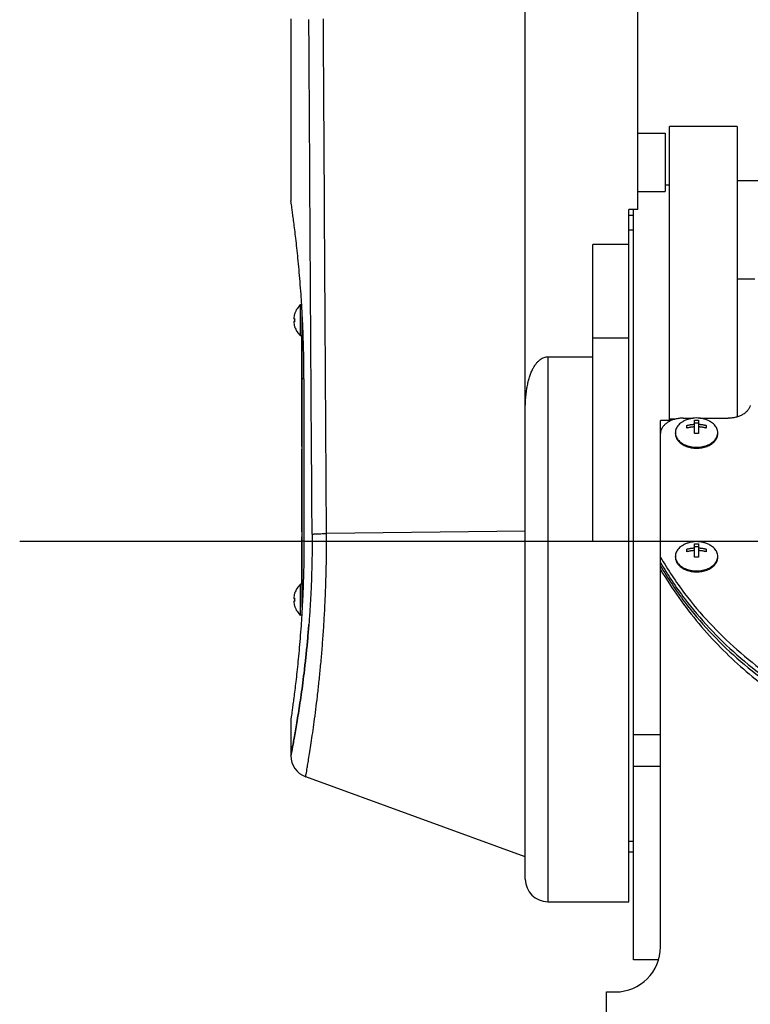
# Model space of a CAD drawing. Header units: millimetres. Extents: x 0 to 594, y 0 to 420.
# Tile 251 of 256: x 520 to 536, y 252 to 273. Entities that reach past the tile are written whole.
import ezdxf

# ---------------------------------------------------------------- set-up
doc = ezdxf.new("R2010")
doc.units = ezdxf.units.MM
doc.header["$LTSCALE"] = 32.67
doc.linetypes.add('CENTER', pattern=[0.6, 0.375, -0.075, 0.075, -0.075])
doc.layers.get('0').update_dxf_attribs({"linetype": 'CONTINUOUS'})
doc.layers.add('DEFAULT_1', color=7, linetype='CENTER')

msp = doc.modelspace()

# ---------------------------------------------------------------- linework, layer by layer
at = {"color": 7, "linetype": 'Continuous'}
for p, q in [((531.30321, 254.39461), (531.30321, 315.89461)), ((533.80321, 269.2513), (533.80321, 303.58891)), ((526.10321, 273.47816), (526.10321, 269.44461)), ((536.00321, 271.09461), (534.50321, 271.09461)), ((534.50321, 264.56991), (534.50321, 271.0946)), ((536.00321, 271.0946), (536.00321, 264.6519)), ((533.80321, 270.94816), (534.40321, 270.94816)), ((534.40321, 270.94816), (534.40321, 269.64817)), ((534.50321, 269.79461), (534.40321, 269.79461)), ((536.00321, 269.89461), (552.90321, 269.89461)), ((533.80321, 269.64816), (534.40321, 269.64816)), ((533.60321, 253.89461), (533.60321, 269.2513)), ((533.80321, 269.2513), (533.60321, 269.2513)), ((533.60321, 269.12949), (533.70321, 269.12949)), ((533.70321, 252.60346), (533.70321, 269.2513)), ((533.70321, 268.79461), (533.60321, 268.79461)), ((532.80321, 261.89461), (532.80321, 268.4772)), ((533.60321, 268.4772), (532.80321, 268.4772)), ((526.31895, 266.44961), (526.31895, 267.13961)), ((526.34283, 267.13961), (526.31895, 267.13961)), ((526.18666, 266.93961), (526.18763, 266.93961)), ((526.35321, 260.43069), (526.35321, 266.95853)), ((526.16505, 266.82361), (526.18763, 266.82361)), ((526.18763, 266.76561), (526.16505, 266.76561)), ((526.18763, 266.64961), (526.18666, 266.64961)), ((526.35321, 266.44961), (526.31895, 266.44961)), ((526.34321, 263.99465), (526.34321, 266.44961)), ((526.35321, 266.44443), (526.34321, 266.44443)), ((533.60321, 266.39461), (532.80321, 266.39461)), ((531.80321, 265.98445), (532.80321, 265.98445)), ((526.35321, 265.60115), (526.34321, 265.60115)), ((526.39371, 265.49461), (526.39371, 261.89461)), ((526.35321, 265.13798), (526.34321, 265.13798)), ((534.30321, 252.89461), (534.30321, 264.56991)), ((534.54052, 264.56991), (534.30321, 264.56991)), ((534.62993, 264.60054), (534.50321, 264.60054)), ((534.80321, 264.62194), (535.02683, 264.62194)), ((535.06021, 264.28382), (535.06021, 264.57874)), ((535.06021, 264.51744), (535.14621, 264.51744)), ((535.14621, 264.57874), (535.14621, 264.28382)), ((535.17886, 264.62194), (535.80321, 264.62194)), ((526.35321, 264.51615), (526.34321, 264.51615)), ((534.63321, 264.27901), (534.63321, 264.30001)), ((534.88821, 264.40179), (534.88821, 264.46077)), ((535.31821, 264.46077), (535.31821, 264.40179)), ((535.57321, 264.27901), (535.57321, 264.30001)), ((526.35321, 263.99465), (526.34321, 263.99465)), ((526.34321, 262.09844), (526.34321, 263.9371)), ((526.35321, 263.93703), (526.34321, 263.93703)), ((526.34321, 262.09839), (526.35321, 262.09839)), ((526.34321, 260.93961), (526.34321, 261.98994)), ((526.35321, 261.98987), (526.34321, 261.98987)), ((534.88821, 261.65835), (534.88821, 261.71734)), ((535.06021, 261.54038), (535.06021, 261.8353)), ((535.06021, 261.774), (535.14621, 261.774)), ((535.14621, 261.8353), (535.14621, 261.54038)), ((535.31821, 261.71734), (535.31821, 261.65835)), ((534.63321, 261.53558), (534.63321, 261.55657)), ((535.57321, 261.53558), (535.57321, 261.55657)), ((526.31895, 260.24961), (526.31895, 260.93961)), ((526.35321, 260.93961), (526.31895, 260.93961)), ((526.16505, 260.62361), (526.18763, 260.62361)), ((526.18666, 260.73961), (526.18763, 260.73961)), ((526.18763, 260.56561), (526.16505, 260.56561)), ((526.18763, 260.44961), (526.18666, 260.44961)), ((526.34283, 260.24961), (526.31895, 260.24961)), ((526.10321, 257.94461), (526.10321, 257.13736)), ((534.30321, 257.59621), (533.70321, 257.59621)), ((534.30321, 256.89772), (533.70321, 256.89772)), ((531.30321, 254.89461), (526.4322, 256.66751)), ((533.70321, 255.22972), (533.60321, 255.22972)), ((533.70321, 254.99461), (533.60321, 254.99461)), ((531.80321, 253.89461), (533.60321, 253.89461)), ((534.25896, 252.60346), (533.70321, 252.60346)), ((533.10321, 250.34461), (533.10321, 251.89461)), ((533.10321, 251.89461), (533.30321, 251.89461))]:
    msp.add_line(p, q, dxfattribs=at)
at = {"color": 9, "linetype": 'Continuous'}
for p, q in [((536.00321, 267.71648), (536.39497, 267.71648)), ((531.80321, 265.98445), (531.80321, 253.89461)), ((526.39371, 265.49461), (526.35321, 265.49461)), ((526.35321, 263.87511), (526.34321, 263.87511)), ((526.35321, 263.53027), (526.34321, 263.53027)), ((526.35321, 262.82787), (526.34321, 262.82787)), ((526.35321, 262.14032), (526.34321, 262.14032)), ((526.35321, 261.92794), (526.34321, 261.92794)), ((531.30321, 262.11336), (526.89345, 262.06322)), ((526.39371, 261.89461), (526.35321, 261.89461)), ((532.80321, 261.89461), (533.60321, 261.89461)), ((526.35321, 261.58311), (526.34321, 261.58311))]:
    msp.add_line(p, q, dxfattribs=at)
at = {"color": 7, "linetype": 'Continuous'}
for centre, radius, start, end in [((526.62321, 266.79461), 0.46, 131.409622, 161.626062), ((526.62321, 266.79461), 0.45908, 161.588126, 176.378264), ((526.62321, 266.79461), 0.45908, 183.621736, 198.411874), ((526.62321, 266.79461), 0.43655, 176.19103, 183.80897), ((526.62321, 266.79461), 0.46, 198.373938, 228.590378), ((526.62321, 260.59461), 0.46, 131.409622, 161.626062), ((526.62321, 260.59461), 0.45908, 161.588126, 176.378264), ((526.62321, 260.59461), 0.43655, 176.19103, 183.80897), ((526.62321, 260.59461), 0.45908, 183.621736, 198.411874), ((526.62321, 260.59461), 0.46, 198.373938, 228.590378), ((526.60321, 257.13736), 0.5, 180, 250), ((531.80321, 254.39461), 0.5, 180, 270), ((533.30321, 252.89461), 1, 270, 360)]:
    msp.add_arc(centre, radius, start, end, dxfattribs=at)
at = {"color": 9, "linetype": 'Continuous'}
for points, knots in [([(526.89345, 262.06322), (526.88541, 263.32904), (526.86956, 265.86338), (526.84644, 269.66896), (526.83147, 272.20872), (526.82409, 273.47995)], [0, 0, 0, 0, 3.79753799, 7.6031907, 11.41694409, 11.41694409, 11.41694409, 11.41694409]), ([(526.57316, 262.04852), (526.56497, 263.31435), (526.54882, 265.8487), (526.52526, 269.65428), (526.51001, 272.19404), (526.50249, 273.46527)], [0, 0, 0, 0, 3.79755495, 7.60321034, 11.41696623, 11.41696623, 11.41696623, 11.41696623]), ([(526.57316, 262.04852), (526.57392, 261.93167), (526.57371, 261.69742), (526.5682, 261.3461), (526.55754, 260.99578), (526.54191, 260.64904), (526.52164, 260.3082), (526.49714, 259.97524), (526.46894, 259.65195), (526.43763, 259.34024), (526.40394, 259.04216), (526.36866, 258.75977), (526.33261, 258.49503), (526.29667, 258.24982), (526.26172, 258.02589), (526.22863, 257.82488), (526.19815, 257.64795), (526.17115, 257.49693), (526.1479, 257.37082), (526.12995, 257.27562), (526.11521, 257.19899), (526.10915, 257.16771), (526.10173, 257.12976), (526.10915, 257.1677), (526.11521, 257.19898), (526.12995, 257.2756), (526.1479, 257.3708), (526.17115, 257.4969), (526.19814, 257.64791), (526.22862, 257.82485), (526.26171, 258.02585), (526.29666, 258.24978), (526.3326, 258.49498), (526.36865, 258.75971), (526.40394, 259.0421), (526.43763, 259.34018), (526.46893, 259.65189), (526.48955, 259.8883), (526.5, 260.02053), (526.50187, 260.04471)], [0, 0, 0, 0, 0.35055078, 0.70273876, 1.05405521, 1.40195131, 1.74397546, 2.07834763, 2.40350506, 2.71749132, 3.0181563, 3.30341306, 3.57124491, 3.8196876, 4.04687882, 4.25112135, 4.43095538, 4.58511374, 4.71251566, 4.81239654, 4.88417699, 4.92740697, 4.94183919, 4.95626569, 4.9994898, 5.07126446, 5.17113981, 5.29853611, 5.45268923, 5.63251881, 5.83675758, 6.06394472, 6.31238298, 6.58021082, 6.86546421, 7.16612609, 7.48011008, 7.80526616, 7.87802797, 7.87802797, 7.87802797, 7.87802797]), ([(526.4322, 256.66751), (526.43743, 256.66665), (526.43054, 256.70229), (526.44874, 256.73485), (526.45625, 256.82068), (526.47692, 256.92535), (526.49856, 257.0648), (526.52548, 257.23142), (526.55525, 257.42663), (526.58777, 257.64822), (526.62206, 257.89492), (526.65733, 258.16486), (526.69271, 258.4561), (526.72735, 258.76655), (526.76042, 259.09403), (526.79114, 259.43626), (526.81882, 259.791), (526.84287, 260.15618), (526.86277, 260.52983), (526.87812, 260.90983), (526.88858, 261.29366), (526.89398, 261.67856), (526.89419, 261.93519), (526.89345, 262.06322)], [0, 0, 0, 0, 0.01588792, 0.06348783, 0.14251813, 0.25246824, 0.39267987, 0.56228833, 0.76007908, 0.98463185, 1.23431515, 1.50724086, 1.801345, 2.11445674, 2.44435331, 2.78874232, 3.14526801, 3.51178966, 3.88660573, 4.26778951, 4.65268146, 5.03849362, 5.42256651, 5.42256651, 5.42256651, 5.42256651]), ([(526.57316, 262.04852), (526.57946, 262.04968), (526.59559, 262.0515), (526.62473, 262.05385), (526.66347, 262.05609), (526.71094, 262.05823), (526.76613, 262.06017), (526.82783, 262.06187), (526.871, 262.06279), (526.89345, 262.0632)], [0, 0, 0, 0, 0.019200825, 0.048644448, 0.08772097, 0.135590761, 0.191216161, 0.253387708, 0.320751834, 0.320751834, 0.320751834, 0.320751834]), ([(526.10321, 257.13736), (526.10793, 257.13642), (526.10239, 257.16905), (526.11951, 257.19812), (526.12797, 257.276), (526.14868, 257.37064), (526.17087, 257.49696), (526.19824, 257.64789), (526.22859, 257.82485), (526.26172, 258.02585), (526.29666, 258.24978), (526.3326, 258.49498), (526.36865, 258.75971), (526.40394, 259.0421), (526.43763, 259.34018), (526.46893, 259.65189), (526.48955, 259.8883), (526.5, 260.02053), (526.50187, 260.04471)], [0, 0, 0, 0, 0.0144265, 0.05765061, 0.12942527, 0.22930062, 0.35669692, 0.51085003, 0.69067962, 0.89491839, 1.12210553, 1.37054379, 1.63837162, 1.92362502, 2.2242869, 2.53827089, 2.86342697, 2.93618878, 2.93618878, 2.93618878, 2.93618878])]:
    msp.add_open_spline(points, degree=3, knots=knots, dxfattribs=at)
at = {"color": 7, "linetype": 'Continuous'}
for points, knots in [([(526.34314, 267.13896), (526.33839, 267.21628), (526.32714, 267.38741), (526.30756, 267.64745), (526.28481, 267.91359), (526.26108, 268.16326), (526.23704, 268.3946), (526.21336, 268.6059), (526.19069, 268.79565), (526.16966, 268.96253), (526.15085, 269.10544), (526.13474, 269.22349), (526.12177, 269.31597), (526.11227, 269.38237), (526.10647, 269.42235), (526.10386, 269.44015), (526.10321, 269.44461)], [0, 0, 0, 0, 0.23239187, 0.51451622, 0.78229456, 1.03371886, 1.26688609, 1.48003748, 1.67159437, 1.840181, 1.98463757, 2.10401926, 2.19758752, 2.26479386, 2.30526287, 2.31877636, 2.31877636, 2.31877636, 2.31877636]), ([(526.35163, 266.99453), (526.35009, 267.02204), (526.34731, 267.07019), (526.34441, 267.11833), (526.34314, 267.13896)], [0, 0, 0, 0, 0.082671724, 0.144681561, 0.144681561, 0.144681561, 0.144681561]), ([(526.37104, 266.59536), (526.3686, 266.65455), (526.36342, 266.77101), (526.35748, 266.88743), (526.35438, 266.94467)], [0, 0, 0, 0, 0.177730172, 0.349713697, 0.349713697, 0.349713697, 0.349713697]), ([(526.39371, 265.49461), (526.39371, 265.60284), (526.3924, 265.81864), (526.38654, 266.14063), (526.37873, 266.39931), (526.37289, 266.55041), (526.37104, 266.59536)], [0, 0, 0, 0, 0.32469377, 0.64739736, 0.96610444, 1.10105306, 1.10105306, 1.10105306, 1.10105306]), ([(531.30321, 264.80463), (531.30321, 264.85786), (531.30528, 264.95867), (531.3148, 265.10202), (531.32959, 265.23069), (531.34913, 265.34738), (531.37327, 265.45439), (531.40196, 265.55252), (531.43485, 265.6412), (531.47114, 265.71936), (531.50997, 265.78652), (531.55061, 265.84293), (531.59242, 265.88902), (531.63491, 265.92538), (531.67766, 265.95267), (531.72027, 265.97142), (531.76215, 265.98214), (531.78986, 265.98445), (531.80321, 265.98445)], [0, 0, 0, 0, 0.15970125, 0.30236434, 0.43084943, 0.54809852, 0.65712482, 0.75976988, 0.85458631, 0.94062071, 1.01797965, 1.08697004, 1.14879511, 1.20423714, 1.25424299, 1.30041509, 1.3432981, 1.38336898, 1.38336898, 1.38336898, 1.38336898]), ([(536.29562, 264.90532), (536.29048, 264.88531), (536.27462, 264.84537), (536.23697, 264.79081), (536.18631, 264.74181), (536.12428, 264.69973), (536.05273, 264.6657), (535.97378, 264.64068), (535.88979, 264.62537), (535.83221, 264.62194), (535.80321, 264.62194)], [0, 0, 0, 0, 0.061989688, 0.127501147, 0.197477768, 0.272208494, 0.351408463, 0.434339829, 0.519935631, 0.606915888, 0.606915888, 0.606915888, 0.606915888]), ([(534.80321, 264.62194), (534.77422, 264.62194), (534.71663, 264.61852), (534.63264, 264.60321), (534.5537, 264.57819), (534.48215, 264.54416), (534.42012, 264.50208), (534.36946, 264.45309), (534.3318, 264.39849), (534.30851, 264.33988), (534.30321, 264.29903), (534.30321, 264.27901)], [0, 0, 0, 0, 0.086980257, 0.17257606, 0.255507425, 0.334707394, 0.40943812, 0.479414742, 0.544926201, 0.606915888, 0.666947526, 0.666947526, 0.666947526, 0.666947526]), ([(534.80894, 264.55135), (534.80439, 264.54885), (534.78325, 264.53676), (534.74799, 264.51275), (534.70749, 264.47595), (534.67494, 264.43545), (534.65109, 264.39202), (534.6365, 264.34656), (534.63321, 264.31538), (534.63321, 264.30001)], [0, 0, 0, 0, 0.015560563, 0.073059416, 0.12756299, 0.179160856, 0.228213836, 0.275362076, 0.321486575, 0.321486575, 0.321486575, 0.321486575]), ([(535.39749, 264.55135), (535.37461, 264.56395), (535.32644, 264.58658), (535.25084, 264.61068), (535.17349, 264.62461), (535.09699, 264.62856), (535.02176, 264.62311), (534.94804, 264.60856), (534.8765, 264.58501), (534.83096, 264.56348), (534.80894, 264.55135)], [0, 0, 0, 0, 0.078359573, 0.159155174, 0.237389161, 0.31348988, 0.388357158, 0.463098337, 0.538338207, 0.613766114, 0.613766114, 0.613766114, 0.613766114]), ([(535.06021, 264.57874), (535.06977, 264.57927), (535.08887, 264.57996), (535.11756, 264.57996), (535.13666, 264.57927), (535.14621, 264.57874)], [0, 0, 0, 0, 0.0286985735, 0.0573398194, 0.086038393, 0.086038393, 0.086038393, 0.086038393]), ([(535.57321, 264.30001), (535.57321, 264.31538), (535.56993, 264.34656), (535.55534, 264.39202), (535.53149, 264.43545), (535.49894, 264.47595), (535.45844, 264.51275), (535.42318, 264.53676), (535.40204, 264.54885), (535.39749, 264.55135)], [0, 0, 0, 0, 0.046124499, 0.093272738, 0.142325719, 0.193923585, 0.248427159, 0.305926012, 0.321486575, 0.321486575, 0.321486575, 0.321486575]), ([(534.88821, 264.46077), (534.89666, 264.46309), (534.91297, 264.46728), (534.93666, 264.47254), (534.95862, 264.47675), (534.97895, 264.48008), (534.99776, 264.4827), (535.01517, 264.48473), (535.03126, 264.48628), (535.04613, 264.48742), (535.05565, 264.48799), (535.06021, 264.48823)], [0, 0, 0, 0, 0.026284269, 0.05049455, 0.072795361, 0.093342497, 0.112292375, 0.129777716, 0.145911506, 0.160793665, 0.174512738, 0.174512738, 0.174512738, 0.174512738]), ([(535.06021, 264.42924), (535.05565, 264.42901), (535.04613, 264.42844), (535.03126, 264.42729), (535.01517, 264.42575), (534.99776, 264.42372), (534.97895, 264.4211), (534.95862, 264.41776), (534.93666, 264.41356), (534.91297, 264.40829), (534.89666, 264.40411), (534.88821, 264.40179)], [0, 0, 0, 0, 0.013719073, 0.028601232, 0.044735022, 0.062220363, 0.081170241, 0.101717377, 0.124018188, 0.148228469, 0.174512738, 0.174512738, 0.174512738, 0.174512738]), ([(535.14621, 264.48823), (535.15078, 264.48799), (535.1603, 264.48742), (535.17517, 264.48628), (535.19126, 264.48473), (535.20867, 264.4827), (535.22748, 264.48008), (535.24781, 264.47675), (535.26977, 264.47254), (535.29346, 264.46728), (535.30977, 264.46309), (535.31821, 264.46077)], [0, 0, 0, 0, 0.013719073, 0.028601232, 0.044735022, 0.062220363, 0.081170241, 0.101717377, 0.124018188, 0.148228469, 0.174512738, 0.174512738, 0.174512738, 0.174512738]), ([(535.31821, 264.40179), (535.30977, 264.40411), (535.29346, 264.40829), (535.26977, 264.41356), (535.24781, 264.41776), (535.22748, 264.4211), (535.20867, 264.42372), (535.19126, 264.42575), (535.17517, 264.42729), (535.1603, 264.42844), (535.15078, 264.42901), (535.14621, 264.42924)], [0, 0, 0, 0, 0.026284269, 0.05049455, 0.072795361, 0.093342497, 0.112292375, 0.129777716, 0.145911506, 0.160793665, 0.174512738, 0.174512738, 0.174512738, 0.174512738]), ([(534.63321, 264.27901), (534.63321, 264.26549), (534.63574, 264.23815), (534.64701, 264.19801), (534.66552, 264.15924), (534.69094, 264.12247), (534.72282, 264.08825), (534.76064, 264.05709), (534.80379, 264.02945), (534.8516, 264.00574), (534.90333, 263.98633), (534.95817, 263.97151), (535.01528, 263.96149), (535.07375, 263.95645), (535.13268, 263.95645), (535.19115, 263.96149), (535.24825, 263.97151), (535.3031, 263.98633), (535.35483, 264.00574), (535.40264, 264.02945), (535.44579, 264.05709), (535.48361, 264.08825), (535.51549, 264.12247), (535.5409, 264.15924), (535.55942, 264.19801), (535.57069, 264.23815), (535.57321, 264.26549), (535.57321, 264.27901)], [0, 0, 0, 0, 0.04057128, 0.08184518, 0.12444722, 0.16886822, 0.215435, 0.26430609, 0.31548385, 0.3688346, 0.42411147, 0.48097713, 0.53902555, 0.59780262, 0.6568257, 0.71560277, 0.7736512, 0.83051685, 0.88579372, 0.93914447, 0.99032223, 1.03919332, 1.0857601, 1.1301811, 1.17278314, 1.21405704, 1.25462832, 1.25462832, 1.25462832, 1.25462832]), ([(534.6342, 264.27913), (534.635, 264.27074), (534.63863, 264.24682), (534.65109, 264.20798), (534.67494, 264.16457), (534.70748, 264.12406), (534.74799, 264.08726), (534.79562, 264.05483), (534.8494, 264.0274), (534.90827, 264.00549), (534.97104, 263.98953), (535.03646, 263.97982), (535.10321, 263.97656), (535.16997, 263.97982), (535.23539, 263.98953), (535.29816, 264.00549), (535.35702, 264.0274), (535.41081, 264.05483), (535.45844, 264.08726), (535.49894, 264.12406), (535.53149, 264.16457), (535.55534, 264.20798), (535.5678, 264.24682), (535.57143, 264.27074), (535.57222, 264.27913)], [0, 0, 0, 0, 0.02528531, 0.07243355, 0.12148653, 0.1730844, 0.22758797, 0.28508683, 0.34543247, 0.40828067, 0.47313467, 0.5393863, 0.6063547, 0.6733231, 0.73957474, 0.80442874, 0.86727694, 0.92762258, 0.98512144, 1.03962501, 1.09122288, 1.14027586, 1.1874241, 1.21270941, 1.21270941, 1.21270941, 1.21270941]), ([(535.14621, 264.28382), (535.13666, 264.28435), (535.11756, 264.28504), (535.08887, 264.28504), (535.06977, 264.28435), (535.06021, 264.28382)], [0, 0, 0, 0, 0.0286985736, 0.0573398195, 0.086038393, 0.086038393, 0.086038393, 0.086038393]), ([(526.39371, 261.89461), (526.39371, 261.78638), (526.3924, 261.57058), (526.38654, 261.24859), (526.37873, 260.98991), (526.37289, 260.83881), (526.37104, 260.79386)], [0, 0, 0, 0, 0.32469377, 0.64739736, 0.96610444, 1.10105306, 1.10105306, 1.10105306, 1.10105306]), ([(534.80894, 261.80792), (534.80439, 261.80541), (534.78325, 261.79332), (534.74799, 261.76931), (534.70749, 261.73251), (534.67494, 261.69201), (534.65109, 261.64859), (534.6365, 261.60313), (534.63321, 261.57194), (534.63321, 261.55657)], [0, 0, 0, 0, 0.015560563, 0.073059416, 0.12756299, 0.179160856, 0.228213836, 0.275362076, 0.321486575, 0.321486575, 0.321486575, 0.321486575]), ([(535.39749, 261.80792), (535.37461, 261.82052), (535.32644, 261.84315), (535.25084, 261.86725), (535.17349, 261.88117), (535.09699, 261.88512), (535.02176, 261.87968), (534.94804, 261.86512), (534.8765, 261.84157), (534.83096, 261.82004), (534.80894, 261.80792)], [0, 0, 0, 0, 0.078359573, 0.159155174, 0.237389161, 0.31348988, 0.388357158, 0.463098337, 0.538338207, 0.613766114, 0.613766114, 0.613766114, 0.613766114]), ([(534.88821, 261.71734), (534.89666, 261.71966), (534.91297, 261.72384), (534.93666, 261.7291), (534.95862, 261.73331), (534.97895, 261.73665), (534.99776, 261.73927), (535.01517, 261.7413), (535.03126, 261.74284), (535.04613, 261.74399), (535.05565, 261.74456), (535.06021, 261.74479)], [0, 0, 0, 0, 0.026284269, 0.05049455, 0.072795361, 0.093342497, 0.112292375, 0.129777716, 0.145911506, 0.160793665, 0.174512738, 0.174512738, 0.174512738, 0.174512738]), ([(535.06021, 261.68581), (535.05565, 261.68557), (535.04613, 261.685), (535.03126, 261.68386), (535.01517, 261.68231), (534.99776, 261.68028), (534.97895, 261.67766), (534.95862, 261.67433), (534.93666, 261.67012), (534.91297, 261.66486), (534.89666, 261.66067), (534.88821, 261.65835)], [0, 0, 0, 0, 0.013719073, 0.028601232, 0.044735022, 0.062220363, 0.081170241, 0.101717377, 0.124018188, 0.148228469, 0.174512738, 0.174512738, 0.174512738, 0.174512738]), ([(535.06021, 261.8353), (535.06977, 261.83583), (535.08887, 261.83653), (535.11756, 261.83653), (535.13666, 261.83583), (535.14621, 261.8353)], [0, 0, 0, 0, 0.0286985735, 0.0573398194, 0.086038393, 0.086038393, 0.086038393, 0.086038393]), ([(535.14621, 261.74479), (535.15078, 261.74456), (535.1603, 261.74399), (535.17517, 261.74284), (535.19126, 261.7413), (535.20867, 261.73927), (535.22748, 261.73665), (535.24781, 261.73331), (535.26977, 261.7291), (535.29346, 261.72384), (535.30977, 261.71966), (535.31821, 261.71734)], [0, 0, 0, 0, 0.013719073, 0.028601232, 0.044735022, 0.062220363, 0.081170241, 0.101717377, 0.124018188, 0.148228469, 0.174512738, 0.174512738, 0.174512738, 0.174512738]), ([(535.31821, 261.65835), (535.30977, 261.66067), (535.29346, 261.66486), (535.26977, 261.67012), (535.24781, 261.67433), (535.22748, 261.67766), (535.20867, 261.68028), (535.19126, 261.68231), (535.17517, 261.68386), (535.1603, 261.685), (535.15078, 261.68557), (535.14621, 261.68581)], [0, 0, 0, 0, 0.026284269, 0.05049455, 0.072795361, 0.093342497, 0.112292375, 0.129777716, 0.145911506, 0.160793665, 0.174512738, 0.174512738, 0.174512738, 0.174512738]), ([(535.57321, 261.55657), (535.57321, 261.57194), (535.56993, 261.60313), (535.55534, 261.64859), (535.53149, 261.69201), (535.49894, 261.73251), (535.45844, 261.76931), (535.42318, 261.79332), (535.40204, 261.80541), (535.39749, 261.80792)], [0, 0, 0, 0, 0.046124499, 0.093272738, 0.142325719, 0.193923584, 0.248427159, 0.305926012, 0.321486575, 0.321486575, 0.321486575, 0.321486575]), ([(534.30324, 261.53559), (534.46532, 261.25861), (534.96116, 260.51812), (535.97351, 259.43627), (537.39828, 258.4108), (539.0202, 257.65021), (540.7773, 257.18255), (542.60321, 257.02474), (544.42913, 257.18255), (546.18623, 257.65021), (547.80815, 258.4108), (549.23292, 259.43627), (550.24527, 260.51812), (550.7411, 261.25861), (550.90318, 261.53559)], [0, 0, 0, 0, 0.9627586, 2.66695732, 4.41346247, 6.19816261, 8.01155252, 9.84028152, 11.66901053, 13.48240044, 15.26710058, 17.01360573, 18.71780445, 19.68056305, 19.68056305, 19.68056305, 19.68056305]), ([(534.63321, 261.53558), (534.63321, 261.52205), (534.63574, 261.49471), (534.64701, 261.45457), (534.66552, 261.4158), (534.69094, 261.37903), (534.72282, 261.34481), (534.76064, 261.31365), (534.80379, 261.28601), (534.8516, 261.26231), (534.90333, 261.24289), (534.95817, 261.22807), (535.01528, 261.21806), (535.07375, 261.21301), (535.13268, 261.21301), (535.19115, 261.21806), (535.24825, 261.22807), (535.3031, 261.24289), (535.35483, 261.26231), (535.40264, 261.28601), (535.44579, 261.31365), (535.48361, 261.34481), (535.51549, 261.37903), (535.5409, 261.4158), (535.55942, 261.45457), (535.57069, 261.49471), (535.57321, 261.52205), (535.57321, 261.53558)], [0, 0, 0, 0, 0.04057128, 0.08184518, 0.12444722, 0.16886822, 0.215435, 0.26430609, 0.31548385, 0.3688346, 0.42411147, 0.48097713, 0.53902555, 0.59780262, 0.6568257, 0.71560277, 0.7736512, 0.83051685, 0.88579372, 0.93914447, 0.99032223, 1.03919332, 1.0857601, 1.1301811, 1.17278314, 1.21405704, 1.25462832, 1.25462832, 1.25462832, 1.25462832]), ([(534.6342, 261.53569), (534.635, 261.5273), (534.63863, 261.50338), (534.65109, 261.46454), (534.67494, 261.42113), (534.70748, 261.38063), (534.74799, 261.34382), (534.79562, 261.31139), (534.8494, 261.28396), (534.90827, 261.26205), (534.97104, 261.24609), (535.03646, 261.23638), (535.10321, 261.23312), (535.16997, 261.23638), (535.23539, 261.24609), (535.29816, 261.26205), (535.35702, 261.28396), (535.41081, 261.31139), (535.45844, 261.34382), (535.49894, 261.38063), (535.53149, 261.42113), (535.55534, 261.46454), (535.5678, 261.50338), (535.57143, 261.5273), (535.57222, 261.53569)], [0, 0, 0, 0, 0.02528531, 0.07243355, 0.12148653, 0.1730844, 0.22758797, 0.28508683, 0.34543247, 0.40828067, 0.47313467, 0.5393863, 0.6063547, 0.6733231, 0.73957474, 0.80442874, 0.86727694, 0.92762258, 0.98512144, 1.03962501, 1.09122288, 1.14027586, 1.1874241, 1.21270941, 1.21270941, 1.21270941, 1.21270941]), ([(535.14621, 261.54038), (535.13666, 261.54091), (535.11756, 261.54161), (535.08887, 261.54161), (535.06977, 261.54091), (535.06021, 261.54038)], [0, 0, 0, 0, 0.0286985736, 0.0573398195, 0.086038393, 0.086038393, 0.086038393, 0.086038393]), ([(534.30321, 261.26704), (534.42959, 261.05315), (534.69773, 260.64021), (535.14456, 260.06268), (535.62494, 259.53462), (536.13213, 259.05651), (536.66014, 258.62781), (537.20373, 258.24725), (537.75854, 257.91307), (538.32101, 257.6232), (538.88839, 257.37549), (539.45861, 257.16776), (540.03022, 256.99803), (540.60229, 256.8645), (541.1743, 256.76571), (541.74603, 256.7005), (542.31752, 256.66809), (542.88891, 256.66809), (543.4604, 256.7005), (544.03213, 256.76571), (544.60414, 256.8645), (545.17621, 256.99803), (545.74782, 257.16776), (546.31804, 257.37549), (546.88542, 257.6232), (547.44789, 257.91307), (548.0027, 258.24725), (548.54629, 258.62781), (549.07429, 259.05651), (549.58149, 259.53462), (550.06187, 260.06268), (550.5087, 260.64021), (550.77684, 261.05315), (550.90321, 261.26704)], [0, 0, 0, 0, 0.74529566, 1.4750378, 2.18832683, 2.88470558, 3.56412436, 4.22692127, 4.87377994, 5.50568736, 6.12388813, 6.72984054, 7.3251754, 7.9116591, 8.49116123, 9.06562638, 9.63704989, 10.20745631, 10.77887978, 11.35334489, 11.93284697, 12.51933064, 13.11466546, 13.72061786, 14.33881863, 14.97072604, 15.61758472, 16.28038161, 16.95980039, 17.65617911, 18.36946811, 19.09921021, 19.84450585, 19.84450585, 19.84450585, 19.84450585]), ([(534.30324, 261.41916), (534.46532, 261.14217), (534.96116, 260.40168), (535.97351, 259.31983), (537.39828, 258.29436), (539.0202, 257.53378), (540.7773, 257.06611), (542.60321, 256.9083), (544.42913, 257.06611), (546.18623, 257.53378), (547.80815, 258.29436), (549.23292, 259.31983), (550.24527, 260.40168), (550.7411, 261.14217), (550.90318, 261.41916)], [0, 0, 0, 0, 0.9627586, 2.66695732, 4.41346247, 6.19816261, 8.01155252, 9.84028152, 11.66901053, 13.48240044, 15.26710058, 17.01360573, 18.71780445, 19.68056305, 19.68056305, 19.68056305, 19.68056305]), ([(534.30324, 261.34638), (534.46532, 261.0694), (534.96116, 260.3289), (535.97352, 259.24706), (537.39825, 258.22159), (539.02029, 257.461), (540.77679, 256.99338), (541.99331, 256.88831), (542.60272, 256.88828)], [0, 0, 0, 0, 0.9627586, 2.66695732, 4.41346247, 6.19816261, 8.01155252, 9.83979264, 9.83979264, 9.83979264, 9.83979264]), ([(526.37104, 260.79386), (526.3686, 260.73467), (526.36342, 260.61821), (526.35748, 260.50179), (526.35438, 260.44455)], [0, 0, 0, 0, 0.177730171, 0.349713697, 0.349713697, 0.349713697, 0.349713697]), ([(526.35163, 260.39469), (526.35009, 260.36718), (526.34731, 260.31903), (526.34441, 260.27089), (526.34314, 260.25026)], [0, 0, 0, 0, 0.082671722, 0.144681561, 0.144681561, 0.144681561, 0.144681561]), ([(526.34314, 260.25026), (526.33839, 260.17294), (526.32714, 260.00181), (526.30756, 259.74177), (526.28481, 259.47563), (526.26108, 259.22596), (526.23704, 258.99462), (526.21336, 258.78332), (526.19069, 258.59357), (526.16966, 258.42669), (526.15085, 258.28378), (526.13474, 258.16573), (526.12177, 258.07325), (526.11227, 258.00685), (526.10647, 257.96687), (526.10387, 257.94907), (526.10321, 257.94461)], [0, 0, 0, 0, 0.23239187, 0.51451622, 0.78229456, 1.03371886, 1.26688609, 1.48003748, 1.67159437, 1.840181, 1.98463757, 2.10401926, 2.19758752, 2.26479386, 2.30526287, 2.31877636, 2.31877636, 2.31877636, 2.31877636])]:
    msp.add_open_spline(points, degree=3, knots=knots, dxfattribs=at)
for points in [[(526.35438, 266.94467), (526.35348, 266.96129), (526.35256, 266.97791), (526.35163, 266.99453)], [(534.63321, 264.30001), (534.63321, 264.29304), (534.63355, 264.28606), (534.6342, 264.27913)], [(535.57222, 264.27913), (535.57288, 264.28606), (535.57321, 264.29304), (535.57321, 264.30001)], [(534.63321, 261.55657), (534.63321, 261.5496), (534.63355, 261.54263), (534.6342, 261.53569)], [(535.57222, 261.53569), (535.57288, 261.54263), (535.57321, 261.5496), (535.57321, 261.55657)], [(526.35438, 260.44455), (526.35348, 260.42793), (526.35256, 260.41131), (526.35163, 260.39469)]]:
    msp.add_open_spline(points, degree=3, dxfattribs=at)
at = {"layer": 'DEFAULT_1', "color": 7, "linetype": 'CENTER'}
for p, q in [((520.08622, 261.89461), (526.35321, 261.89461)), ((526.39371, 261.89461), (532.80321, 261.89461)), ((533.60321, 261.89461), (562.80123, 261.89461))]:
    msp.add_line(p, q, dxfattribs=at)

doc.saveas('drawing.dxf')
